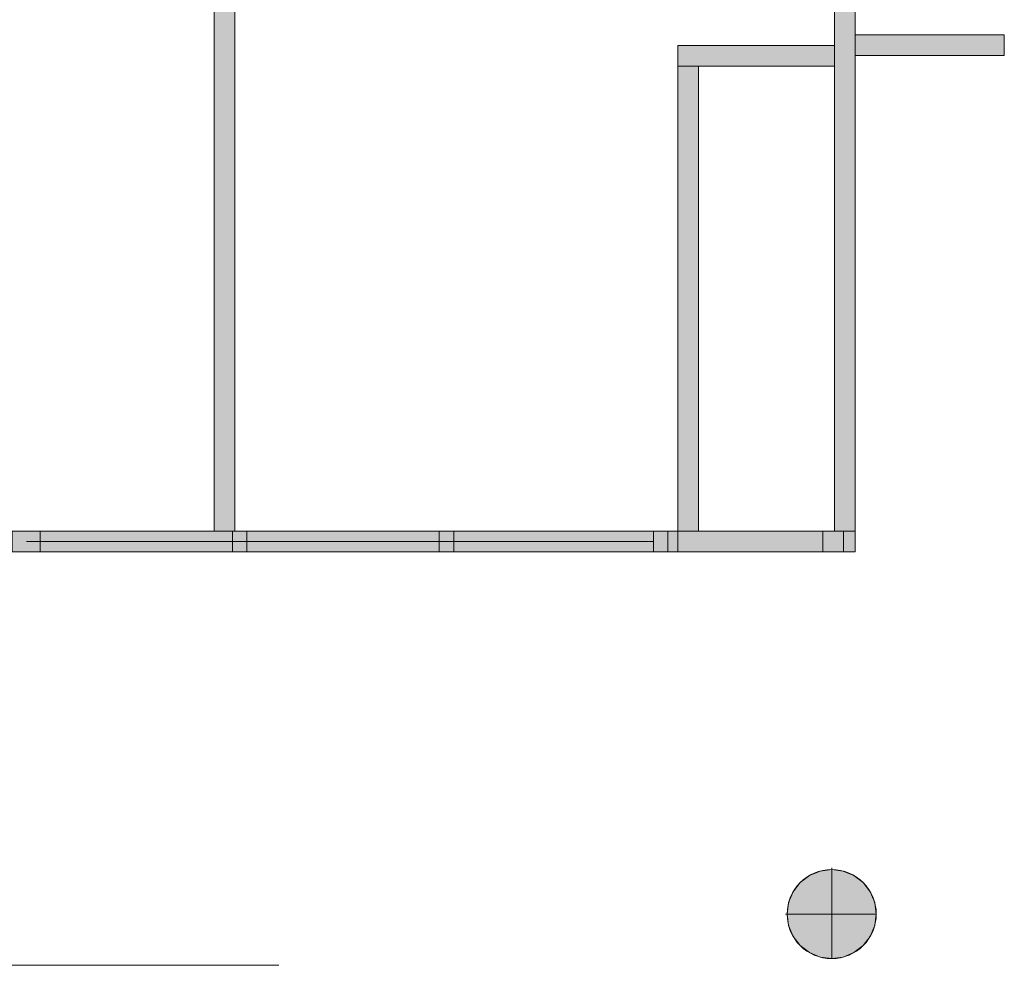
# Model space of a CAD drawing. Header units: inches. Extents: x 15 to 546804, y -66 to 267312.
# Tile 108 of 256: x 438448 to 443207, y 53590 to 58163. Entities that reach past the tile are written whole.
import ezdxf

# ---------------------------------------------------------------- set-up
doc = ezdxf.new("R2010")
doc.units = ezdxf.units.IN
doc.header["$MEASUREMENT"] = 0

msp = doc.modelspace()

# ---------------------------------------------------------------- hatches: boundary and pattern name
at = {"lineweight": 20}
h = msp.add_hatch(color=7, dxfattribs=at)
h.dxf.hatch_style = 1
h.paths.add_polyline_path([(442486.5, 60495.3), (442386.5, 60495.3), (442386.5, 59166.8), (442486.5, 59166.8)])
h.paths.add_polyline_path([(443207.5, 58089.9), (442486.5, 58089.9), (442486.5, 57989.9), (443207.5, 57989.9)])
h.paths.add_polyline_path([(447840.4, 58089.9), (444136.5, 58089.9), (444136.5, 57989.9), (447840.4, 57989.9)])
h.paths.add_polyline_path([(444886.5, 58236.1), (444786.5, 58236.1), (444786.5, 58089.9), (444886.5, 58089.9)])
h = msp.add_hatch(color=7, dxfattribs=at)
h.dxf.hatch_style = 1
h.paths.add_polyline_path([(439387.5, 55689.9), (439487.5, 55689.9), (439487.5, 59166.8), (439387.5, 59166.8)])
h = msp.add_hatch(color=7, dxfattribs=at)
h.dxf.hatch_style = 1
h.paths.add_polyline_path([(442386.5, 55689.9), (442486.5, 55689.9), (442486.5, 58236.1), (442386.5, 58236.1)])
h = msp.add_hatch(color=7, dxfattribs=at)
h.dxf.hatch_style = 1
h.paths.add_polyline_path([(441628.6, 57937.8), (442386.5, 57937.8), (442386.5, 58037.8), (441628.6, 58037.8)])
h = msp.add_hatch(color=7, dxfattribs=at)
h.dxf.hatch_style = 1
h.paths.add_polyline_path([(441628.6, 55689.9), (441728.6, 55689.9), (441728.6, 57937.8), (441628.6, 57937.8)])
h = msp.add_hatch(color=7, dxfattribs=at)
h.dxf.hatch_style = 1
h.paths.add_polyline_path([(438411.2, 55589.9), (442486.5, 55589.9), (442486.5, 55689.9), (438411.2, 55689.9)])
h = msp.add_hatch(color=7, dxfattribs=at)
h.dxf.hatch_style = 1
h.paths.add_polyline_path([(442588.4, 53837.8, 1), (442157.5, 53837.8, 1)])

# ---------------------------------------------------------------- linework, layer by layer
at = {"color": 7, "lineweight": 20}
for p, q in [((439387.5, 55689.9, 7000), (439387.5, 59166.8, 7000)), ((439387.5, 55689.9, 9700), (439387.5, 59166.8, 9700)), ((439387.5, 59166.8, 7000), (439387.5, 55689.9, 7000)), ((439487.5, 59166.8, 7000), (439487.5, 55689.9, 7000)), ((439487.5, 59166.8, 9700), (439487.5, 55689.9, 9700)), ((439487.5, 55689.9, 7000), (439487.5, 59166.8, 7000)), ((442386.5, 55689.9, 7000), (442386.5, 58236.1, 7000)), ((442386.5, 55689.9, 9700), (442386.5, 58236.1, 9700)), ((442386.5, 58236.1, 0), (442386.5, 55689.9, 0)), ((442486.5, 58236.1, 7000), (442486.5, 55689.9, 7000)), ((442486.5, 58236.1, 9700), (442486.5, 55689.9, 9700)), ((442486.5, 55689.9, 0), (442486.5, 58236.1, 0)), ((442486.5, 57989.9, 7000), (442486.5, 58089.9, 7000)), ((442486.5, 58089.9, 7000), (443207.5, 58089.9, 7000)), ((442486.5, 58089.9, 9700), (443207.5, 58089.9, 9700)), ((442486.5, 57989.9, 9700), (442486.5, 58089.9, 9700)), ((442486.5, 58089.9, 7000), (442486.5, 58089.9, 9700)), ((441628.6, 58037.8, 300), (442386.5, 58037.8, 300)), ((441628.6, 58037.8, 3000), (442386.5, 58037.8, 3000)), ((441628.6, 58037.8, 3000), (441628.6, 55589.2, 3000)), ((441628.6, 58037.8, 300), (441628.6, 58037.8, 3000)), ((441628.6, 58037.8, 300), (441628.6, 55589.2, 300)), ((442386.5, 58037.8, 7000), (441628.6, 58037.8, 7000)), ((441628.6, 58037.8, 7000), (441628.6, 57937.8, 7000)), ((442330.6, 58037.8, 300), (442330.6, 58037.8, 3000)), ((442386.5, 57937.8, 7000), (442386.5, 58037.8, 7000)), ((443207.5, 57989.9, 7000), (442486.5, 57989.9, 7000)), ((443207.5, 57989.9, 9700), (442486.5, 57989.9, 9700)), ((442486.5, 57989.9, 7000), (442486.5, 57989.9, 9700)), ((443207.5, 57996.9, 4140.5), (443207.5, 57996.9, 6840.5)), ((441628.6, 57937.8, 7000), (442386.5, 57937.8, 7000)), ((441728.6, 57937.8, 7000), (441628.6, 57937.8, 7000)), ((441628.6, 57937.8, 7000), (441628.6, 55689.9, 7000)), ((442386.5, 57937.8, 300), (441728.6, 57937.8, 300)), ((441728.6, 55689.2, 3000), (441728.6, 57937.8, 3000)), ((442386.5, 57937.8, 3000), (441728.6, 57937.8, 3000)), ((441728.6, 57937.8, 300), (441728.6, 57937.8, 3000)), ((441728.6, 55689.2, 300), (441728.6, 57937.8, 300)), ((441728.6, 55689.9, 7000), (441728.6, 57937.8, 7000)), ((442330.6, 57937.8, 300), (442330.6, 57937.8, 3000)), ((442486.5, 55689.9, 9200), (438411.2, 55689.9, 9200)), ((438411.4, 55689.9, 7000), (442486.5, 55689.9, 7000)), ((441581.4, 55689.9, 9130), (438411.4, 55689.9, 9130)), ((438411.4, 55689.9, 9700), (441581.4, 55689.9, 9700)), ((438546.4, 55689.9, 9200), (438411.4, 55689.9, 9200)), ((438411.4, 55689.9, 9700), (438546.4, 55689.9, 9700)), ((438411.4, 55689.9, 9200), (441511.4, 55689.9, 9200)), ((441581.4, 55689.9, 9130), (438411.4, 55689.9, 9130)), ((441511.4, 55689.9, 9700), (438546.4, 55689.9, 9700)), ((438546.4, 55689.9, 9700), (438546.4, 55589.9, 9700)), ((438546.4, 55689.9, 9650), (441511.4, 55689.9, 9650)), ((438546.4, 55689.9, 9650), (438546.4, 55589.9, 9650)), ((438546.4, 55689.9, 9700), (438546.4, 55689.9, 9650)), ((438546.4, 55689.9, 9700), (438546.4, 55689.9, 9200)), ((438546.4, 55689.9, 9200), (438546.4, 55589.9, 9200)), ((438546.4, 55689.9, 9700), (438546.4, 55589.9, 9700)), ((439487.5, 55689.9, 7000), (439387.5, 55689.9, 7000)), ((439487.5, 55689.9, 9700), (439387.5, 55689.9, 9700)), ((439387.5, 55689.9, 7000), (439387.5, 55689.9, 9700)), ((439387.5, 55689.9, 7000), (439487.5, 55689.9, 7000)), ((439546.4, 55689.9, 9200), (439476.4, 55689.9, 9200)), ((439476.4, 55689.9, 9200), (439476.4, 55689.9, 9650)), ((439476.4, 55689.9, 9650), (439546.4, 55689.9, 9650)), ((439476.4, 55689.9, 9200), (439476.4, 55589.9, 9200)), ((439476.4, 55689.9, 9650), (439476.4, 55589.9, 9650)), ((439487.5, 55689.9, 7000), (439487.5, 55689.9, 9700)), ((439546.4, 55689.9, 9650), (439546.4, 55689.9, 9200)), ((439546.4, 55689.9, 9200), (439546.4, 55589.9, 9200)), ((439546.4, 55689.9, 9650), (439546.4, 55589.9, 9650)), ((440546.4, 55689.9, 9200), (440476.4, 55689.9, 9200)), ((440476.4, 55689.9, 9200), (440476.4, 55689.9, 9650)), ((440476.4, 55689.9, 9650), (440546.4, 55689.9, 9650)), ((440476.4, 55689.9, 9200), (440476.4, 55589.9, 9200)), ((440476.4, 55689.9, 9650), (440476.4, 55589.9, 9650)), ((440546.4, 55689.9, 9650), (440546.4, 55689.9, 9200)), ((440546.4, 55689.9, 9200), (440546.4, 55589.9, 9200)), ((440546.4, 55689.9, 9650), (440546.4, 55589.9, 9650)), ((441511.4, 55689.9, 9700), (441511.4, 55589.9, 9700)), ((441511.4, 55689.9, 9650), (441511.4, 55589.9, 9650)), ((441511.4, 55689.9, 9650), (441511.4, 55689.9, 9700)), ((441511.4, 55689.9, 9200), (441511.4, 55689.9, 9700)), ((441511.4, 55689.9, 9700), (441581.4, 55689.9, 9700)), ((441511.4, 55689.9, 9200), (441511.4, 55589.9, 9200)), ((441511.4, 55689.9, 9700), (441511.4, 55589.9, 9700)), ((441581.4, 55689.9, 9700), (441581.4, 55689.9, 9130)), ((441581.4, 55589.9, 9130), (441581.4, 55689.9, 9130)), ((441581.4, 55589.9, 9700), (441581.4, 55689.9, 9700)), ((441581.4, 55689.9, 9700), (441581.4, 55689.9, 9130)), ((441581.4, 55689.9, 9700), (441581.4, 55589.9, 9700)), ((441581.4, 55689.9, 9130), (441581.4, 55589.9, 9130)), ((441628.6, 55689.9, 7000), (441728.6, 55689.9, 7000)), ((441786.5, 55689.9, 7000), (441686.5, 55689.9, 7000)), ((441786.5, 55689.9, 9700), (441686.5, 55689.9, 9700)), ((441686.5, 55689.9, 7000), (441686.5, 55689.9, 9700)), ((442330.6, 55689.2, 3000), (441728.6, 55689.2, 3000)), ((441728.6, 55689.2, 300), (441728.6, 55689.2, 3000)), ((442330.6, 55689.2, 300), (441728.6, 55689.2, 300)), ((441786.5, 55689.9, 7000), (441786.5, 55689.9, 9700)), ((442330.6, 55589.2, 3000), (442330.6, 55689.2, 3000)), ((442330.6, 55689.2, 300), (442330.6, 55689.2, 3000)), ((442330.6, 55589.2, 300), (442330.6, 55689.2, 300)), ((442486.5, 55689.9, 7000), (442386.5, 55689.9, 7000)), ((442486.5, 55689.9, 9700), (442386.5, 55689.9, 9700)), ((442386.5, 55689.9, 7000), (442386.5, 55689.9, 9700)), ((442386.5, 55689.9, 0), (442486.5, 55689.9, 0)), ((442430.6, 55689.2, 300), (442430.6, 55589.2, 300)), ((442430.6, 55689.2, 3000), (442430.6, 55589.2, 3000)), ((442430.6, 55689.2, 300), (442430.6, 55689.2, 3000)), ((442486.5, 55689.9, 7000), (442486.5, 55589.9, 7000)), ((442486.5, 55689.9, 7000), (442486.5, 55689.9, 10200)), ((442486.5, 55689.9, 10200), (442486.5, 55589.9, 10200)), ((442486.5, 55689.9, 7000), (442486.5, 55689.9, 9700)), ((442486.5, 55589.9, 9200), (442486.5, 55689.9, 9200)), ((441511.4, 55639.9, 9650), (438481.4, 55639.9, 9650)), ((438481.4, 55639.9, 9650), (438481.4, 55639.9, 9200)), ((438481.4, 55639.9, 9200), (441511.4, 55639.9, 9200)), ((441511.4, 55639.9, 9200), (441511.4, 55639.9, 9650)), ((438411.2, 55589.9, 9200), (442486.5, 55589.9, 9200)), ((442486.5, 55589.9, 7000), (438411.4, 55589.9, 7000)), ((441581.4, 55589.9, 9130), (438411.4, 55589.9, 9130)), ((438411.4, 55589.9, 9700), (441581.4, 55589.9, 9700)), ((438546.4, 55589.9, 9200), (438411.4, 55589.9, 9200)), ((438411.4, 55589.9, 9700), (438546.4, 55589.9, 9700)), ((438411.4, 55589.9, 9200), (441511.4, 55589.9, 9200)), ((441581.4, 55589.9, 9130), (438411.4, 55589.9, 9130)), ((441511.4, 55589.9, 9700), (438546.4, 55589.9, 9700)), ((438546.4, 55589.9, 9650), (441511.4, 55589.9, 9650)), ((438546.4, 55589.9, 9700), (438546.4, 55589.9, 9650)), ((438546.4, 55589.9, 9700), (438546.4, 55589.9, 9200)), ((439546.4, 55589.9, 9200), (439476.4, 55589.9, 9200)), ((439476.4, 55589.9, 9200), (439476.4, 55589.9, 9650)), ((439476.4, 55589.9, 9650), (439546.4, 55589.9, 9650)), ((439546.4, 55589.9, 9650), (439546.4, 55589.9, 9200)), ((440546.4, 55589.9, 9200), (440476.4, 55589.9, 9200)), ((440476.4, 55589.9, 9200), (440476.4, 55589.9, 9650)), ((440476.4, 55589.9, 9650), (440546.4, 55589.9, 9650)), ((440546.4, 55589.9, 9650), (440546.4, 55589.9, 9200)), ((441511.4, 55589.9, 9650), (441511.4, 55589.9, 9700)), ((441511.4, 55589.9, 9200), (441511.4, 55589.9, 9700)), ((441511.4, 55589.9, 9700), (441581.4, 55589.9, 9700)), ((441581.4, 55589.9, 9700), (441581.4, 55589.9, 9130)), ((441581.4, 55589.9, 9700), (441581.4, 55589.9, 9130)), ((441628.6, 55589.2, 3000), (442330.6, 55589.2, 3000)), ((441628.6, 55589.2, 300), (441628.6, 55589.2, 3000)), ((441628.6, 55589.2, 300), (442330.6, 55589.2, 300)), ((442330.6, 55589.2, 300), (442330.6, 55589.2, 3000)), ((442430.6, 55589.2, 300), (442430.6, 55589.2, 3000)), ((442486.5, 55589.9, 7000), (442486.5, 55589.9, 10200)), ((442265.3, 54024.4, 0), (442265.3, 54024.4, 7000)), ((442317.2, 54045.9, 0), (442317.2, 54045.9, 7000)), ((442373, 54060.9, 0), (442373, 54053.3, 0)), ((442373, 54053.3, 0), (442373, 54053.3, 7000)), ((442373, 54053.3, 0), (442373, 53622.4, 0)), ((442428.7, 54045.9, 0), (442428.7, 54045.9, 7000)), ((442480.7, 54024.4, 0), (442480.7, 54024.4, 7000)), ((442220.6, 53990.2, 0), (442220.6, 53990.2, 7000)), ((442525.3, 53990.2, 0), (442525.3, 53990.2, 7000)), ((442186.4, 53945.5, 0), (442186.4, 53945.5, 7000)), ((442559.5, 53945.5, 0), (442559.5, 53945.5, 7000)), ((442164.9, 53893.6, 0), (442164.9, 53893.6, 7000)), ((442581.1, 53893.6, 0), (442581.1, 53893.6, 7000)), ((442149.9, 53837.8, 0), (442157.5, 53837.8, 0)), ((442157.5, 53837.8, 0), (442157.5, 53837.8, 7000)), ((442157.5, 53837.8, 0), (442588.4, 53837.8, 0)), ((442588.4, 53837.8, 0), (442588.4, 53837.8, 7000)), ((442164.9, 53782.1, 0), (442164.9, 53782.1, 7000)), ((442581.1, 53782.1, 0), (442581.1, 53782.1, 7000)), ((442186.4, 53730.1, 0), (442186.4, 53730.1, 7000)), ((442559.5, 53730.1, 0), (442559.5, 53730.1, 7000)), ((442220.6, 53685.5, 0), (442220.6, 53685.5, 7000)), ((442265.3, 53651.3, 0), (442265.3, 53651.3, 7000)), ((442480.7, 53651.3, 0), (442480.7, 53651.3, 7000)), ((442525.3, 53685.5, 0), (442525.3, 53685.5, 7000)), ((442317.2, 53629.7, 0), (442317.2, 53629.7, 7000)), ((442373, 53622.4, 0), (442373, 53622.4, 7000)), ((442428.7, 53629.7, 0), (442428.7, 53629.7, 7000))]:
    msp.add_line(p, q, dxfattribs=at)
for centre in [(442373, 53837.8, 7000), (442373, 53837.8, 0)]:
    msp.add_circle(centre, 215.4, dxfattribs=at)
for points, invisible_edges in [([(439387.5, 59166.8, 9700), (439387.5, 55689.9, 7000), (439387.5, 55689.9, 9700)], 1), ([(439387.5, 55689.9, 7000), (439387.5, 59166.8, 9700), (439387.5, 59166.8, 7000)], 1), ([(439487.5, 55689.9, 9700), (439387.5, 59166.8, 9700), (439387.5, 55689.9, 9700)], 1), ([(439387.5, 59166.8, 9700), (439487.5, 55689.9, 9700), (439487.5, 59166.8, 9700)], 1), ([(439487.5, 59166.8, 7000), (439387.5, 55689.9, 7000), (439387.5, 59166.8, 7000)], 1), ([(439387.5, 55689.9, 7000), (439487.5, 59166.8, 7000), (439487.5, 55689.9, 7000)], 1), ([(439487.5, 59166.8, 7000), (439487.5, 55689.9, 9700), (439487.5, 55689.9, 7000)], 1), ([(439487.5, 55689.9, 9700), (439487.5, 59166.8, 7000), (439487.5, 59166.8, 9700)], 1), ([(442386.5, 58236.1, 9700), (442386.5, 55689.9, 7000), (442386.5, 55689.9, 9700)], 1), ([(442386.5, 55689.9, 7000), (442386.5, 58236.1, 9700), (442386.5, 58236.1, 7000)], 1), ([(442486.5, 55689.9, 9700), (442386.5, 58236.1, 9700), (442386.5, 55689.9, 9700)], 1), ([(442386.5, 58236.1, 9700), (442486.5, 55689.9, 9700), (442486.5, 58236.1, 9700)], 1), ([(442486.5, 58236.1, 7000), (442386.5, 55689.9, 7000), (442386.5, 58236.1, 7000)], 1), ([(442386.5, 55689.9, 7000), (442486.5, 58236.1, 7000), (442486.5, 55689.9, 7000)], 1), ([(442486.5, 58236.1, 7000), (442486.5, 55689.9, 9700), (442486.5, 55689.9, 7000)], 1), ([(442486.5, 55689.9, 9700), (442486.5, 58236.1, 7000), (442486.5, 58236.1, 9700)], 1), ([(442486.5, 57989.9, 9700), (442486.5, 58089.9, 7000), (442486.5, 57989.9, 7000)], 1), ([(442486.5, 58089.9, 7000), (442486.5, 57989.9, 9700), (442486.5, 58089.9, 9700)], 1), ([(443207.5, 58089.9, 9700), (442486.5, 58089.9, 7000), (442486.5, 58089.9, 9700)], 1), ([(442486.5, 58089.9, 7000), (443207.5, 58089.9, 9700), (443207.5, 58089.9, 7000)], 1), ([(442486.5, 58089.9, 9700), (443207.5, 57989.9, 9700), (443207.5, 58089.9, 9700)], 1), ([(443207.5, 57989.9, 9700), (442486.5, 58089.9, 9700), (442486.5, 57989.9, 9700)], 1), ([(443207.5, 57989.9, 7000), (442486.5, 58089.9, 7000), (443207.5, 58089.9, 7000)], 1), ([(442486.5, 58089.9, 7000), (443207.5, 57989.9, 7000), (442486.5, 57989.9, 7000)], 1), ([(441628.6, 58037.8, 3000), (441728.6, 57937.8, 3000), (442330.6, 58037.8, 3000)], 3), ([(441728.6, 57937.8, 3000), (441628.6, 58037.8, 3000), (441728.6, 55689.2, 3000)], 3), ([(441628.6, 55589.2, 3000), (441728.6, 55689.2, 3000), (441628.6, 58037.8, 3000)], 3), ([(441628.6, 58037.8, 3000), (442330.6, 58037.8, 300), (441628.6, 58037.8, 300)], 1), ([(442330.6, 58037.8, 300), (441628.6, 58037.8, 3000), (442330.6, 58037.8, 3000)], 1), ([(441628.6, 58037.8, 300), (441728.6, 57937.8, 300), (441628.6, 55589.2, 300)], 3), ([(441728.6, 57937.8, 300), (441628.6, 58037.8, 300), (442330.6, 58037.8, 300)], 13), ([(441628.6, 58037.8, 3000), (441628.6, 55589.2, 300), (441628.6, 55589.2, 3000)], 1), ([(441628.6, 55589.2, 300), (441628.6, 58037.8, 3000), (441628.6, 58037.8, 300)], 1), ([(443207.5, 57989.9, 7000), (442486.5, 57989.9, 9700), (442486.5, 57989.9, 7000)], 1), ([(442486.5, 57989.9, 9700), (443207.5, 57989.9, 7000), (443207.5, 57989.9, 9700)], 1), ([(441728.6, 55689.2, 300), (441628.6, 55589.2, 300), (441728.6, 57937.8, 300)], 3), ([(442330.6, 57937.8, 3000), (441728.6, 57937.8, 300), (442330.6, 57937.8, 300)], 1), ([(441728.6, 57937.8, 300), (442330.6, 57937.8, 3000), (441728.6, 57937.8, 3000)], 1), ([(441728.6, 57937.8, 300), (441728.6, 55689.2, 3000), (441728.6, 55689.2, 300)], 1), ([(441728.6, 55689.2, 3000), (441728.6, 57937.8, 300), (441728.6, 57937.8, 3000)], 1), ([(434680, 55689.9, 12400), (434680, 55689.9, 12400), (438981, 55689.9, 8900), (434680, 55689.9, 9700)], 6), ([(438411.4, 55689.9, 9130), (442486.5, 55689.9, 7000), (438411.4, 55689.9, 7000)], 1), ([(442486.5, 55689.9, 7000), (438411.4, 55689.9, 9130), (441581.4, 55689.9, 9130)], 13), ([(442486.5, 55689.9, 10200), (441581.4, 55689.9, 9700), (438411.4, 55689.9, 9700)], 13), ([(441581.4, 55689.9, 9700), (438411.4, 55589.9, 9700), (438411.4, 55689.9, 9700)], 1), ([(438411.4, 55589.9, 9700), (441581.4, 55689.9, 9700), (441581.4, 55589.9, 9700)], 1), ([(441581.4, 55589.9, 9130), (438411.4, 55689.9, 9130), (438411.4, 55589.9, 9130)], 1), ([(438411.4, 55689.9, 9130), (441581.4, 55589.9, 9130), (441581.4, 55689.9, 9130)], 1), ([(442486.5, 55689.9, 7000), (438411.4, 55589.9, 7000), (438411.4, 55689.9, 7000)], 1), ([(438411.4, 55589.9, 7000), (442486.5, 55689.9, 7000), (442486.5, 55589.9, 7000)], 1), ([(438411.4, 55589.9, 9130), (441581.4, 55689.9, 9130), (441581.4, 55589.9, 9130)], 1), ([(441581.4, 55689.9, 9130), (438411.4, 55589.9, 9130), (438411.4, 55689.9, 9130)], 1), ([(438411.4, 55689.9, 9200), (441511.4, 55589.9, 9200), (441511.4, 55689.9, 9200)], 1), ([(441511.4, 55589.9, 9200), (438411.4, 55689.9, 9200), (438411.4, 55589.9, 9200)], 1), ([(438411.4, 55689.9, 9200), (441581.4, 55689.9, 9130), (438411.4, 55689.9, 9130)], 1), ([(441581.4, 55689.9, 9130), (438411.4, 55689.9, 9200), (441511.4, 55689.9, 9200)], 13), ([(438411.4, 55689.9, 9700), (438546.4, 55589.9, 9700), (438546.4, 55689.9, 9700)], 1), ([(438546.4, 55589.9, 9700), (438411.4, 55689.9, 9700), (438411.4, 55589.9, 9700)], 1), ([(438411.4, 55589.9, 9200), (438546.4, 55689.9, 9200), (438546.4, 55589.9, 9200)], 1), ([(438546.4, 55689.9, 9200), (438411.4, 55589.9, 9200), (438411.4, 55689.9, 9200)], 1), ([(438411.4, 55689.9, 9700), (438546.4, 55689.9, 9200), (438411.4, 55689.9, 9200)], 1), ([(438546.4, 55689.9, 9200), (438411.4, 55689.9, 9700), (438546.4, 55689.9, 9700)], 1), ([(438546.4, 55589.9, 9700), (438546.4, 55689.9, 9200), (438546.4, 55689.9, 9700)], 1), ([(438546.4, 55689.9, 9200), (438546.4, 55589.9, 9700), (438546.4, 55589.9, 9200)], 1), ([(438546.4, 55689.9, 9650), (441511.4, 55689.9, 9700), (441511.4, 55689.9, 9650)], 1), ([(441511.4, 55689.9, 9700), (438546.4, 55689.9, 9650), (438546.4, 55689.9, 9700)], 1), ([(438546.4, 55589.9, 9650), (438546.4, 55689.9, 9700), (438546.4, 55689.9, 9650)], 1), ([(438546.4, 55689.9, 9700), (438546.4, 55589.9, 9650), (438546.4, 55589.9, 9700)], 1), ([(438546.4, 55589.9, 9650), (441511.4, 55689.9, 9650), (441511.4, 55589.9, 9650)], 1), ([(441511.4, 55689.9, 9650), (438546.4, 55589.9, 9650), (438546.4, 55689.9, 9650)], 1), ([(438546.4, 55689.9, 9700), (441511.4, 55589.9, 9700), (441511.4, 55689.9, 9700)], 1), ([(441511.4, 55589.9, 9700), (438546.4, 55689.9, 9700), (438546.4, 55589.9, 9700)], 1), ([(439487.5, 55689.9, 9700), (439387.5, 55689.9, 7000), (439487.5, 55689.9, 7000)], 1), ([(439387.5, 55689.9, 7000), (439487.5, 55689.9, 9700), (439387.5, 55689.9, 9700)], 1), ([(439476.4, 55689.9, 9650), (439546.4, 55589.9, 9650), (439546.4, 55689.9, 9650)], 1), ([(439546.4, 55589.9, 9650), (439476.4, 55689.9, 9650), (439476.4, 55589.9, 9650)], 1), ([(439476.4, 55589.9, 9200), (439476.4, 55689.9, 9650), (439476.4, 55689.9, 9200)], 1), ([(439476.4, 55689.9, 9650), (439476.4, 55589.9, 9200), (439476.4, 55589.9, 9650)], 1), ([(439476.4, 55589.9, 9200), (439546.4, 55689.9, 9200), (439546.4, 55589.9, 9200)], 1), ([(439546.4, 55689.9, 9200), (439476.4, 55589.9, 9200), (439476.4, 55689.9, 9200)], 1), ([(439476.4, 55689.9, 9650), (439546.4, 55689.9, 9200), (439476.4, 55689.9, 9200)], 1), ([(439546.4, 55689.9, 9200), (439476.4, 55689.9, 9650), (439546.4, 55689.9, 9650)], 1), ([(439546.4, 55589.9, 9650), (439546.4, 55689.9, 9200), (439546.4, 55689.9, 9650)], 1), ([(439546.4, 55689.9, 9200), (439546.4, 55589.9, 9650), (439546.4, 55589.9, 9200)], 1), ([(440476.4, 55689.9, 9650), (440546.4, 55589.9, 9650), (440546.4, 55689.9, 9650)], 1), ([(440546.4, 55589.9, 9650), (440476.4, 55689.9, 9650), (440476.4, 55589.9, 9650)], 1), ([(440476.4, 55589.9, 9200), (440476.4, 55689.9, 9650), (440476.4, 55689.9, 9200)], 1), ([(440476.4, 55689.9, 9650), (440476.4, 55589.9, 9200), (440476.4, 55589.9, 9650)], 1), ([(440476.4, 55589.9, 9200), (440546.4, 55689.9, 9200), (440546.4, 55589.9, 9200)], 1), ([(440546.4, 55689.9, 9200), (440476.4, 55589.9, 9200), (440476.4, 55689.9, 9200)], 1), ([(440476.4, 55689.9, 9650), (440546.4, 55689.9, 9200), (440476.4, 55689.9, 9200)], 1), ([(440546.4, 55689.9, 9200), (440476.4, 55689.9, 9650), (440546.4, 55689.9, 9650)], 1), ([(440546.4, 55589.9, 9650), (440546.4, 55689.9, 9200), (440546.4, 55689.9, 9650)], 1), ([(440546.4, 55689.9, 9200), (440546.4, 55589.9, 9650), (440546.4, 55589.9, 9200)], 1), ([(441511.4, 55689.9, 9700), (441581.4, 55589.9, 9700), (441581.4, 55689.9, 9700)], 1), ([(441581.4, 55589.9, 9700), (441511.4, 55689.9, 9700), (441511.4, 55589.9, 9700)], 1), ([(441511.4, 55589.9, 9200), (441511.4, 55689.9, 9700), (441511.4, 55689.9, 9200)], 1), ([(441511.4, 55689.9, 9700), (441511.4, 55589.9, 9200), (441511.4, 55589.9, 9700)], 1), ([(441581.4, 55689.9, 9130), (441511.4, 55689.9, 9200), (441581.4, 55689.9, 9700)], 3), ([(441581.4, 55689.9, 9700), (441511.4, 55689.9, 9200), (441511.4, 55689.9, 9700)], 1), ([(441511.4, 55589.9, 9700), (441511.4, 55689.9, 9650), (441511.4, 55689.9, 9700)], 1), ([(441511.4, 55689.9, 9650), (441511.4, 55589.9, 9700), (441511.4, 55589.9, 9650)], 1), ([(442486.5, 55689.9, 7000), (441581.4, 55689.9, 9130), (442486.5, 55689.9, 10200)], 3), ([(442486.5, 55689.9, 10200), (441581.4, 55689.9, 9130), (441581.4, 55689.9, 9700)], 13), ([(441581.4, 55689.9, 9700), (441581.4, 55589.9, 9130), (441581.4, 55589.9, 9700)], 1), ([(441581.4, 55589.9, 9130), (441581.4, 55689.9, 9700), (441581.4, 55689.9, 9130)], 1), ([(441581.4, 55589.9, 9700), (441581.4, 55689.9, 9130), (441581.4, 55689.9, 9700)], 1), ([(441581.4, 55689.9, 9130), (441581.4, 55589.9, 9700), (441581.4, 55589.9, 9130)], 1), ([(441728.6, 55689.2, 3000), (441628.6, 55589.2, 3000), (442330.6, 55589.2, 3000)], 13), ([(441628.6, 55589.2, 300), (441728.6, 55689.2, 300), (442330.6, 55589.2, 300)], 3), ([(441786.5, 55689.9, 9700), (441686.5, 55689.9, 7000), (441786.5, 55689.9, 7000)], 1), ([(441686.5, 55689.9, 7000), (441786.5, 55689.9, 9700), (441686.5, 55689.9, 9700)], 1), ([(441728.6, 55689.2, 3000), (442330.6, 55589.2, 3000), (442330.6, 55689.2, 3000)], 1), ([(442330.6, 55589.2, 300), (441728.6, 55689.2, 300), (442330.6, 55689.2, 300)], 1), ([(441728.6, 55689.2, 3000), (442330.6, 55689.2, 300), (441728.6, 55689.2, 300)], 1), ([(442330.6, 55689.2, 300), (441728.6, 55689.2, 3000), (442330.6, 55689.2, 3000)], 1), ([(442330.6, 55689.2, 300), (442330.6, 55589.2, 3000), (442330.6, 55589.2, 300)], 1), ([(442330.6, 55589.2, 3000), (442330.6, 55689.2, 300), (442330.6, 55689.2, 3000)], 1), ([(442486.5, 55689.9, 9700), (442386.5, 55689.9, 7000), (442486.5, 55689.9, 7000)], 1), ([(442386.5, 55689.9, 7000), (442486.5, 55689.9, 9700), (442386.5, 55689.9, 9700)], 1), ([(442430.6, 55689.2, 3000), (442430.6, 55589.2, 300), (442430.6, 55589.2, 3000)], 1), ([(442430.6, 55589.2, 300), (442430.6, 55689.2, 3000), (442430.6, 55689.2, 300)], 1), ([(442486.5, 55689.9, 7000), (442486.5, 55589.9, 10200), (442486.5, 55589.9, 7000)], 1), ([(442486.5, 55589.9, 10200), (442486.5, 55689.9, 7000), (442486.5, 55689.9, 10200)], 1), ([(441511.4, 55639.9, 9650), (438481.4, 55639.9, 9200), (441511.4, 55639.9, 9200)], 1), ([(438481.4, 55639.9, 9200), (441511.4, 55639.9, 9650), (438481.4, 55639.9, 9650)], 1), ([(415176, 55590.1, 0), (414978, 53590.1, 0), (439701, 53590.1, 0)], 13), ([(428285.9, 55589.9, 9700), (442486.5, 55589.9, 10200), (427356.9, 55589.9, 9700)], 3), ([(433754.3, 55589.9, 9700), (442486.5, 55589.9, 10200), (430584.3, 55589.9, 9700)], 3), ([(434680, 55589.9, 9700), (434680, 55589.9, 9700), (439081, 55589.9, 12900), (434680, 55589.9, 12400)], 6), ([(438411.4, 55589.9, 9700), (442486.5, 55589.9, 10200), (437482.4, 55589.9, 9700)], 3), ([(441581.4, 55589.9, 9700), (442486.5, 55589.9, 10200), (438411.4, 55589.9, 9700)], 3), ([(442486.5, 55589.9, 7000), (438411.4, 55589.9, 9130), (438411.4, 55589.9, 7000)], 1), ([(438411.4, 55589.9, 9130), (442486.5, 55589.9, 7000), (441581.4, 55589.9, 9130)], 3), ([(438411.4, 55589.9, 9200), (438411.4, 55589.9, 9130), (441511.4, 55589.9, 9200)], 2), ([(441581.4, 55589.9, 9130), (441511.4, 55589.9, 9200), (438411.4, 55589.9, 9130)], 3), ([(438546.4, 55589.9, 9700), (438411.4, 55589.9, 9200), (438546.4, 55589.9, 9200)], 1), ([(438411.4, 55589.9, 9200), (438546.4, 55589.9, 9700), (438411.4, 55589.9, 9700)], 1), ([(441511.4, 55589.9, 9700), (438546.4, 55589.9, 9650), (441511.4, 55589.9, 9650)], 1), ([(438546.4, 55589.9, 9650), (441511.4, 55589.9, 9700), (438546.4, 55589.9, 9700)], 1), ([(439546.4, 55589.9, 9650), (439476.4, 55589.9, 9200), (439546.4, 55589.9, 9200)], 1), ([(439476.4, 55589.9, 9200), (439546.4, 55589.9, 9650), (439476.4, 55589.9, 9650)], 1), ([(440546.4, 55589.9, 9650), (440476.4, 55589.9, 9200), (440546.4, 55589.9, 9200)], 1), ([(440476.4, 55589.9, 9200), (440546.4, 55589.9, 9650), (440476.4, 55589.9, 9650)], 1), ([(441511.4, 55589.9, 9200), (441581.4, 55589.9, 9130), (441581.4, 55589.9, 9700)], 13), ([(441511.4, 55589.9, 9200), (441581.4, 55589.9, 9700), (441511.4, 55589.9, 9700)], 1), ([(442486.5, 55589.9, 10200), (441581.4, 55589.9, 9130), (442486.5, 55589.9, 7000)], 3), ([(441581.4, 55589.9, 9130), (442486.5, 55589.9, 10200), (441581.4, 55589.9, 9700)], 3), ([(442330.6, 55589.2, 3000), (441628.6, 55589.2, 300), (442330.6, 55589.2, 300)], 1), ([(441628.6, 55589.2, 300), (442330.6, 55589.2, 3000), (441628.6, 55589.2, 3000)], 1), ([(442220.6, 53685.5, 0), (442220.6, 53990.2, 0), (442265.3, 54024.4, 0)], 13), ([(442220.6, 53685.5, 0), (442265.3, 54024.4, 0), (442265.3, 53651.3, 0)], 3), ([(442220.6, 53990.2, 7000), (442265.3, 54024.4, 0), (442220.6, 53990.2, 0)], 1), ([(442265.3, 54024.4, 0), (442220.6, 53990.2, 7000), (442265.3, 54024.4, 7000)], 1), ([(442220.6, 53990.2, 7000), (442265.3, 53651.3, 7000), (442265.3, 54024.4, 7000)], 3), ([(442265.3, 54024.4, 7000), (442317.2, 54045.9, 0), (442265.3, 54024.4, 0)], 1), ([(442317.2, 54045.9, 0), (442265.3, 54024.4, 7000), (442317.2, 54045.9, 7000)], 1), ([(442265.3, 53651.3, 0), (442265.3, 54024.4, 0), (442317.2, 54045.9, 0)], 13), ([(442265.3, 53651.3, 0), (442317.2, 54045.9, 0), (442317.2, 53629.7, 0)], 3), ([(442265.3, 54024.4, 7000), (442317.2, 53629.7, 7000), (442317.2, 54045.9, 7000)], 3), ([(442265.3, 54024.4, 7000), (442265.3, 53651.3, 7000), (442317.2, 53629.7, 7000)], 13), ([(442317.2, 54045.9, 7000), (442373, 54053.3, 0), (442317.2, 54045.9, 0)], 1), ([(442373, 54053.3, 0), (442317.2, 54045.9, 7000), (442373, 54053.3, 7000)], 1), ([(442317.2, 53629.7, 0), (442317.2, 54045.9, 0), (442373, 54053.3, 0)], 13), ([(442317.2, 53629.7, 0), (442373, 54053.3, 0), (442373, 53622.4, 0)], 3), ([(442317.2, 54045.9, 7000), (442373, 53622.4, 7000), (442373, 54053.3, 7000)], 3), ([(442317.2, 54045.9, 7000), (442317.2, 53629.7, 7000), (442373, 53622.4, 7000)], 13), ([(442373, 54053.3, 7000), (442428.7, 54045.9, 0), (442373, 54053.3, 0)], 1), ([(442428.7, 54045.9, 0), (442373, 54053.3, 7000), (442428.7, 54045.9, 7000)], 1), ([(442373, 53622.4, 0), (442373, 54053.3, 0), (442428.7, 54045.9, 0)], 13), ([(442373, 54053.3, 7000), (442373, 53622.4, 7000), (442428.7, 53629.7, 7000)], 13), ([(442373, 54053.3, 7000), (442428.7, 53629.7, 7000), (442428.7, 54045.9, 7000)], 3), ([(442373, 53622.4, 0), (442428.7, 54045.9, 0), (442428.7, 53629.7, 0)], 3), ([(442428.7, 54045.9, 7000), (442480.7, 54024.4, 0), (442428.7, 54045.9, 0)], 1), ([(442480.7, 54024.4, 0), (442428.7, 54045.9, 7000), (442480.7, 54024.4, 7000)], 1), ([(442428.7, 53629.7, 0), (442428.7, 54045.9, 0), (442480.7, 54024.4, 0)], 13), ([(442428.7, 54045.9, 7000), (442428.7, 53629.7, 7000), (442480.7, 53651.3, 7000)], 13), ([(442428.7, 54045.9, 7000), (442480.7, 53651.3, 7000), (442480.7, 54024.4, 7000)], 3), ([(442428.7, 53629.7, 0), (442480.7, 54024.4, 0), (442480.7, 53651.3, 0)], 3), ([(442480.7, 54024.4, 7000), (442525.3, 53990.2, 0), (442480.7, 54024.4, 0)], 1), ([(442525.3, 53990.2, 0), (442480.7, 54024.4, 7000), (442525.3, 53990.2, 7000)], 1), ([(442480.7, 53651.3, 0), (442480.7, 54024.4, 0), (442525.3, 53990.2, 0)], 13), ([(442480.7, 54024.4, 7000), (442480.7, 53651.3, 7000), (442525.3, 53685.5, 7000)], 13), ([(442480.7, 54024.4, 7000), (442525.3, 53685.5, 7000), (442525.3, 53990.2, 7000)], 3), ([(442186.4, 53730.1, 0), (442186.4, 53945.5, 0), (442220.6, 53990.2, 0)], 13), ([(442186.4, 53730.1, 0), (442220.6, 53990.2, 0), (442220.6, 53685.5, 0)], 3), ([(442220.6, 53990.2, 7000), (442186.4, 53945.5, 0), (442186.4, 53945.5, 7000)], 1), ([(442186.4, 53945.5, 0), (442220.6, 53990.2, 7000), (442220.6, 53990.2, 0)], 1), ([(442186.4, 53945.5, 7000), (442220.6, 53685.5, 7000), (442220.6, 53990.2, 7000)], 3), ([(442220.6, 53990.2, 7000), (442220.6, 53685.5, 7000), (442265.3, 53651.3, 7000)], 13), ([(442480.7, 53651.3, 0), (442525.3, 53990.2, 0), (442525.3, 53685.5, 0)], 3), ([(442525.3, 53990.2, 0), (442559.5, 53945.5, 7000), (442559.5, 53945.5, 0)], 1), ([(442559.5, 53945.5, 7000), (442525.3, 53990.2, 0), (442525.3, 53990.2, 7000)], 1), ([(442525.3, 53685.5, 0), (442525.3, 53990.2, 0), (442559.5, 53945.5, 0)], 13), ([(442525.3, 53990.2, 7000), (442525.3, 53685.5, 7000), (442559.5, 53730.1, 7000)], 13), ([(442525.3, 53990.2, 7000), (442559.5, 53730.1, 7000), (442559.5, 53945.5, 7000)], 3), ([(442164.9, 53782.1, 0), (442164.9, 53893.6, 0), (442186.4, 53945.5, 0)], 13), ([(442164.9, 53782.1, 0), (442186.4, 53945.5, 0), (442186.4, 53730.1, 0)], 3), ([(442186.4, 53945.5, 7000), (442164.9, 53893.6, 0), (442164.9, 53893.6, 7000)], 1), ([(442164.9, 53893.6, 0), (442186.4, 53945.5, 7000), (442186.4, 53945.5, 0)], 1), ([(442164.9, 53893.6, 7000), (442186.4, 53730.1, 7000), (442186.4, 53945.5, 7000)], 3), ([(442186.4, 53945.5, 7000), (442186.4, 53730.1, 7000), (442220.6, 53685.5, 7000)], 13), ([(442525.3, 53685.5, 0), (442559.5, 53945.5, 0), (442559.5, 53730.1, 0)], 3), ([(442559.5, 53945.5, 0), (442581.1, 53893.6, 7000), (442581.1, 53893.6, 0)], 1), ([(442581.1, 53893.6, 7000), (442559.5, 53945.5, 0), (442559.5, 53945.5, 7000)], 1), ([(442559.5, 53730.1, 0), (442559.5, 53945.5, 0), (442581.1, 53893.6, 0)], 13), ([(442559.5, 53945.5, 7000), (442559.5, 53730.1, 7000), (442581.1, 53782.1, 7000)], 13), ([(442559.5, 53945.5, 7000), (442581.1, 53782.1, 7000), (442581.1, 53893.6, 7000)], 3), ([(442164.9, 53893.6, 0), (442164.9, 53782.1, 0), (442157.5, 53837.8, 0)], 1), ([(442164.9, 53893.6, 7000), (442157.5, 53837.8, 0), (442157.5, 53837.8, 7000)], 1), ([(442157.5, 53837.8, 0), (442164.9, 53893.6, 7000), (442164.9, 53893.6, 0)], 1), ([(442164.9, 53782.1, 7000), (442164.9, 53893.6, 7000), (442157.5, 53837.8, 7000)], 1), ([(442164.9, 53893.6, 7000), (442164.9, 53782.1, 7000), (442186.4, 53730.1, 7000)], 13), ([(442559.5, 53730.1, 0), (442581.1, 53893.6, 0), (442581.1, 53782.1, 0)], 3), ([(442581.1, 53893.6, 0), (442588.4, 53837.8, 7000), (442588.4, 53837.8, 0)], 1), ([(442588.4, 53837.8, 7000), (442581.1, 53893.6, 0), (442581.1, 53893.6, 7000)], 1), ([(442581.1, 53782.1, 0), (442581.1, 53893.6, 0), (442588.4, 53837.8, 0)], 1), ([(442581.1, 53893.6, 7000), (442581.1, 53782.1, 7000), (442588.4, 53837.8, 7000)], 1), ([(442157.5, 53837.8, 7000), (442164.9, 53782.1, 0), (442164.9, 53782.1, 7000)], 1), ([(442164.9, 53782.1, 0), (442157.5, 53837.8, 7000), (442157.5, 53837.8, 0)], 1), ([(442588.4, 53837.8, 0), (442581.1, 53782.1, 7000), (442581.1, 53782.1, 0)], 1), ([(442581.1, 53782.1, 7000), (442588.4, 53837.8, 0), (442588.4, 53837.8, 7000)], 1), ([(442164.9, 53782.1, 7000), (442186.4, 53730.1, 0), (442186.4, 53730.1, 7000)], 1), ([(442186.4, 53730.1, 0), (442164.9, 53782.1, 7000), (442164.9, 53782.1, 0)], 1), ([(442581.1, 53782.1, 0), (442559.5, 53730.1, 7000), (442559.5, 53730.1, 0)], 1), ([(442559.5, 53730.1, 7000), (442581.1, 53782.1, 0), (442581.1, 53782.1, 7000)], 1), ([(442186.4, 53730.1, 7000), (442220.6, 53685.5, 0), (442220.6, 53685.5, 7000)], 1), ([(442220.6, 53685.5, 0), (442186.4, 53730.1, 7000), (442186.4, 53730.1, 0)], 1), ([(442559.5, 53730.1, 0), (442525.3, 53685.5, 7000), (442525.3, 53685.5, 0)], 1), ([(442525.3, 53685.5, 7000), (442559.5, 53730.1, 0), (442559.5, 53730.1, 7000)], 1), ([(442265.3, 53651.3, 7000), (442220.6, 53685.5, 0), (442265.3, 53651.3, 0)], 1), ([(442220.6, 53685.5, 0), (442265.3, 53651.3, 7000), (442220.6, 53685.5, 7000)], 1), ([(442317.2, 53629.7, 7000), (442265.3, 53651.3, 0), (442317.2, 53629.7, 0)], 1), ([(442265.3, 53651.3, 0), (442317.2, 53629.7, 7000), (442265.3, 53651.3, 7000)], 1), ([(442480.7, 53651.3, 7000), (442428.7, 53629.7, 0), (442480.7, 53651.3, 0)], 1), ([(442428.7, 53629.7, 0), (442480.7, 53651.3, 7000), (442428.7, 53629.7, 7000)], 1), ([(442525.3, 53685.5, 7000), (442480.7, 53651.3, 0), (442525.3, 53685.5, 0)], 1), ([(442480.7, 53651.3, 0), (442525.3, 53685.5, 7000), (442480.7, 53651.3, 7000)], 1), ([(442373, 53622.4, 7000), (442317.2, 53629.7, 0), (442373, 53622.4, 0)], 1), ([(442317.2, 53629.7, 0), (442373, 53622.4, 7000), (442317.2, 53629.7, 7000)], 1), ([(442428.7, 53629.7, 7000), (442373, 53622.4, 0), (442428.7, 53629.7, 0)], 1), ([(442373, 53622.4, 0), (442428.7, 53629.7, 7000), (442373, 53622.4, 7000)], 1)]:
    msp.add_3dface(points, dxfattribs=dict(at, invisible_edges=invisible_edges))

doc.saveas('drawing.dxf')
